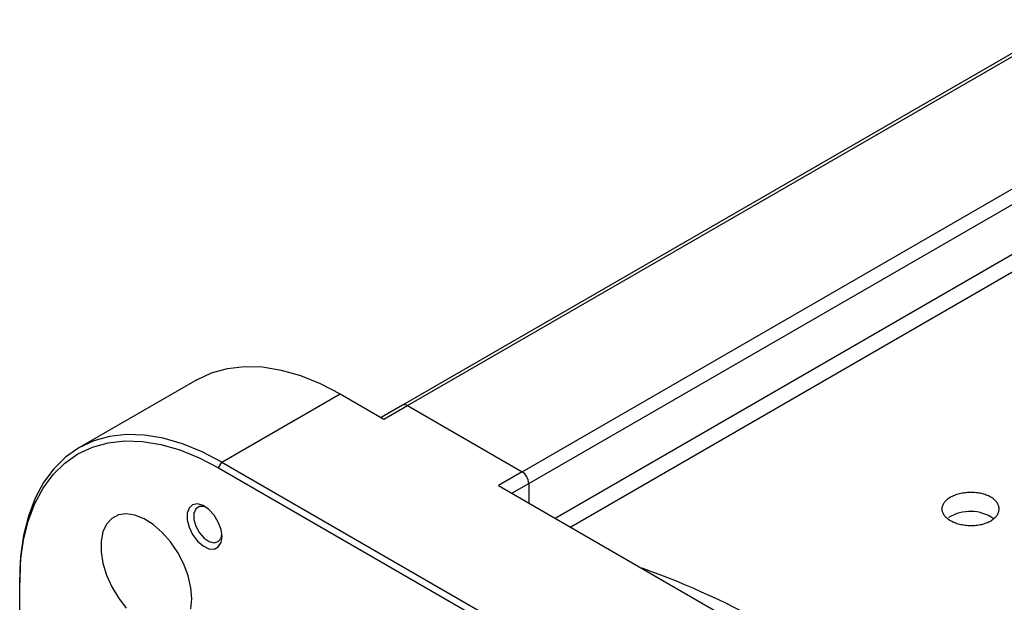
# Model space of a CAD drawing. Header units: millimetres. Extents: x 32176 to 33806, y 9889 to 10961.
# Tile 39 of 41: x 33554 to 33657, y 10866 to 10927. Entities that reach past the tile are written whole.
import ezdxf

# ---------------------------------------------------------------- set-up
doc = ezdxf.new("R2010")
doc.units = ezdxf.units.MM

msp = doc.modelspace()

# ---------------------------------------------------------------- linework, layer by layer
at = {"color": 7, "linetype": 'Continuous', "lineweight": 25}
for p, q in [((33664.14, 10927.32), (33594.14, 10886.91)), ((33594.64, 10886.86), (33664.64, 10927.27)), ((33606.66, 10879.92), (33676.66, 10920.33)), ((33607.37, 10878.7), (33677.37, 10919.11)), ((33610.14, 10875.06), (33677.37, 10913.87)), ((33678.35, 10912.55), (33611.77, 10874.12)), ((33572.57, 10889.57), (33560.19, 10882.43)), ((33575.19, 10880.94), (33587.57, 10888.09)), ((33587.57, 10888.09), (33592.16, 10885.43)), ((33594.14, 10886.91), (33591.87, 10885.6)), ((33592.16, 10885.43), (33594.64, 10886.86)), ((33594.64, 10886.86), (33606.66, 10879.92)), ((33594.64, 10886.86), (33606.66, 10879.92)), ((33574.84, 10880.33), (33575.19, 10880.94)), ((33575.19, 10880.94), (33644.52, 10840.92)), ((33574.84, 10880.33), (33644.16, 10840.31)), ((33606.66, 10879.92), (33604.18, 10878.49)), ((33604.18, 10878.49), (33655.8, 10848.69)), ((33605.6, 10877.68), (33607.37, 10878.7)), ((33607.37, 10878.7), (33607.37, 10876.66)), ((33607.37, 10878.7), (33607.37, 10876.66)), ((33553.98, 10868.69), (33553.98, 10868.28)), ((33553.98, 10863.82), (33553.98, 10868.28))]:
    msp.add_line(p, q, dxfattribs=at)
at = {"color": 7, "linetype": 'Continuous', "lineweight": 25, "flags": 128}
for points in [[(33572.57, 10889.57), (33574.11, 10890.3), (33575.78, 10890.76), (33577.57, 10890.97), (33579.45, 10890.91), (33581.41, 10890.59), (33583.43, 10890), (33585.49, 10889.17), (33587.57, 10888.09)], [(33575.19, 10880.94), (33573.11, 10882.03), (33571.05, 10882.86), (33569.04, 10883.44), (33567.08, 10883.76), (33565.19, 10883.82), (33563.41, 10883.62), (33561.74, 10883.15), (33560.19, 10882.43), (33558.8, 10881.45), (33557.56, 10880.24), (33556.48, 10878.79), (33555.59, 10877.14), (33554.89, 10875.28), (33554.39, 10873.24), (33554.08, 10871.03), (33553.98, 10868.69)], [(33553.98, 10868.28), (33554.08, 10870.59), (33554.38, 10872.75), (33554.88, 10874.76), (33555.57, 10876.59), (33556.44, 10878.22), (33557.5, 10879.64), (33558.71, 10880.83), (33560.09, 10881.79), (33561.61, 10882.5), (33563.25, 10882.96), (33565.01, 10883.16), (33566.86, 10883.11), (33568.78, 10882.79), (33570.77, 10882.22), (33572.8, 10881.39), (33574.84, 10880.33)], [(33575.2, 10873.12), (33575.1, 10873.87), (33574.81, 10874.65), (33574.36, 10875.38), (33573.81, 10875.98), (33573.21, 10876.38), (33572.62, 10876.55), (33572.11, 10876.46), (33571.74, 10876.12), (33571.55, 10875.58), (33571.55, 10874.88), (33571.74, 10874.1), (33572.11, 10873.34), (33572.62, 10872.66), (33573.21, 10872.15), (33573.81, 10871.86), (33574.36, 10871.82), (33574.81, 10872.04), (33575.1, 10872.49), (33575.2, 10873.12)], [(33572.04, 10866.61), (33571.94, 10867.77), (33571.65, 10869), (33571.18, 10870.25), (33570.55, 10871.46), (33569.79, 10872.58), (33568.92, 10873.57), (33567.99, 10874.39), (33567.02, 10875), (33566.07, 10875.39), (33565.16, 10875.52), (33564.34, 10875.41), (33563.64, 10875.04), (33563.09, 10874.44), (33562.71, 10873.64), (33562.52, 10872.66), (33562.52, 10871.54), (33562.71, 10870.34), (33563.09, 10869.09), (33563.64, 10867.86), (33564.34, 10866.69), (33565.16, 10865.63)], [(33573.55, 10876.19), (33573.31, 10876.27), (33572.82, 10876.27), (33572.45, 10876.02), (33572.25, 10875.54), (33572.25, 10874.91), (33572.45, 10874.21), (33572.82, 10873.53), (33573.31, 10872.97), (33573.85, 10872.6), (33574.37, 10872.47), (33574.81, 10872.6), (33575.1, 10872.97), (33575.19, 10873.34)], [(33571.94, 10865.55), (33572.04, 10866.61)]]:
    msp.add_lwpolyline(points, dxfattribs=at)
at = {"color": 7, "linetype": 'Continuous', "lineweight": 25}
for centre, radius, start, end in [((33594.35, 10886.45), 0.503, 54.3824, 114.3071), ((33594.35, 10886.45), 0.503, 54.3824, 114.3071), ((33605.83, 10878.63), 1.54, 2.6055, 57.3945), ((33605.83, 10878.63), 1.54, 2.6055, 57.3945), ((33653.67, 10871.44), 4.33, 55.5059, 121.7468), ((33591.7, 10791.55), 82.96, 49.3942, 70.6111), ((33591.7, 10791.55), 82.96, 49.3942, 70.6111)]:
    msp.add_arc(centre, radius, start, end, dxfattribs=at)
msp.add_open_spline([(33651.56, 10874.82), (33651.42, 10874.9), (33651.3, 10874.99), (33651.08, 10875.17), (33650.99, 10875.27), (33650.83, 10875.48), (33650.78, 10875.58), (33650.7, 10875.8), (33650.68, 10875.91), (33650.68, 10876.13), (33650.7, 10876.24), (33650.78, 10876.46), (33650.84, 10876.57), (33650.98, 10876.77), (33651.08, 10876.87), (33651.3, 10877.06), (33651.42, 10877.15), (33651.7, 10877.31), (33651.85, 10877.38), (33652.18, 10877.51), (33652.35, 10877.56), (33652.71, 10877.65), (33652.9, 10877.69), (33653.29, 10877.74), (33653.48, 10877.75), (33653.88, 10877.76), (33654.07, 10877.75), (33654.46, 10877.71), (33654.65, 10877.68), (33655.01, 10877.6), (33655.18, 10877.55), (33655.51, 10877.42), (33655.66, 10877.35), (33655.94, 10877.19), (33656.07, 10877.1), (33656.28, 10876.91), (33656.38, 10876.81), (33656.53, 10876.59), (33656.59, 10876.48), (33656.66, 10876.26), (33656.68, 10876.14), (33656.68, 10875.91), (33656.66, 10875.79), (33656.59, 10875.56), (33656.53, 10875.45), (33656.38, 10875.24), (33656.29, 10875.14), (33656.07, 10874.95), (33655.94, 10874.86), (33655.67, 10874.7), (33655.51, 10874.63), (33655.19, 10874.5), (33655.01, 10874.45), (33654.65, 10874.37), (33654.46, 10874.34), (33654.08, 10874.3), (33653.88, 10874.29), (33653.49, 10874.29), (33653.29, 10874.31), (33652.91, 10874.36), (33652.72, 10874.39), (33652.35, 10874.48), (33652.18, 10874.54), (33651.86, 10874.67), (33651.7, 10874.74), (33651.56, 10874.82)], degree=3, knots=[0, 0, 0, 0, 0.03125, 0.03125, 0.0625, 0.0625, 0.09375, 0.09375, 0.125, 0.125, 0.15625, 0.15625, 0.1875, 0.1875, 0.21875, 0.21875, 0.25, 0.25, 0.28125, 0.28125, 0.3125, 0.3125, 0.34375, 0.34375, 0.375, 0.375, 0.40625, 0.40625, 0.4375, 0.4375, 0.46875, 0.46875, 0.5, 0.5, 0.53125, 0.53125, 0.5625, 0.5625, 0.59375, 0.59375, 0.625, 0.625, 0.65625, 0.65625, 0.6875, 0.6875, 0.71875, 0.71875, 0.75, 0.75, 0.78125, 0.78125, 0.8125, 0.8125, 0.84375, 0.84375, 0.875, 0.875, 0.90625, 0.90625, 0.9375, 0.9375, 0.96875, 0.96875, 1, 1, 1, 1], dxfattribs=at)

doc.saveas('drawing.dxf')
